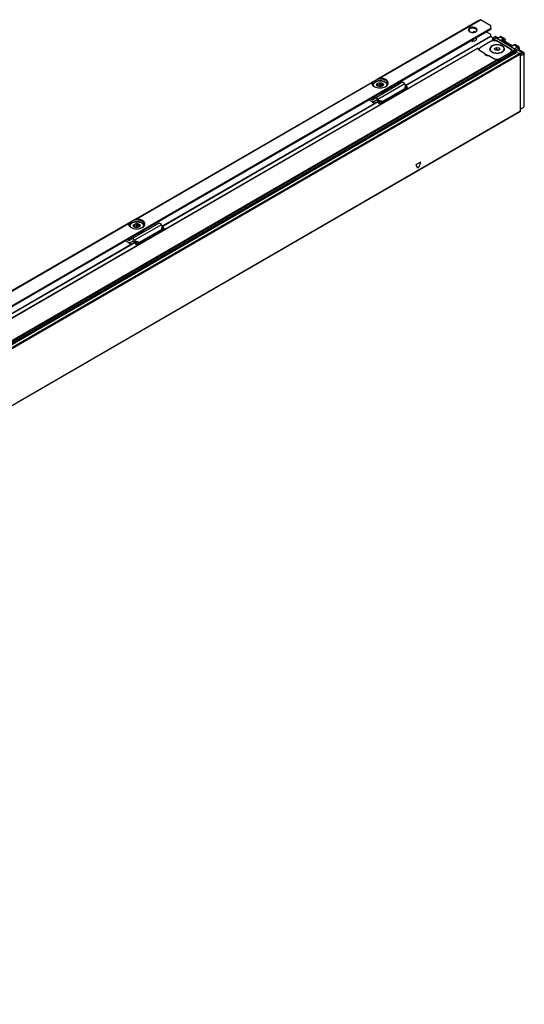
# Model space of a CAD drawing. Header units: millimetres. Extents: x -746 to 1206, y -530 to 959.
# Tile 30 of 46: x 929 to 1141, y -509 to -95. Entities that reach past the tile are written whole.
import ezdxf

# ---------------------------------------------------------------- set-up
doc = ezdxf.new("R2010")
doc.units = ezdxf.units.MM

# ---------------------------------------------------------------- blocks, each defined once
blk = doc.blocks.new('REGLA_SV2-820-T__27', base_point=(475.76, -510.07))
at = {"color": 7, "linetype": 'Continuous'}
for p, q in [((1091.56, -122.07), (1127.19, -101.45)), ((1127.34, -101.49), (1128.56, -102.71)), ((1127.84, -103.19), (1127.84, -103.5)), ((1127.95, -103.06), (1129.31, -102.27)), ((1129.8, -102.51), (1129.41, -102.28)), ((1129.63, -101.68), (1130.45, -102.16)), ((1129.8, -103.32), (1135.81, -106.8)), ((1133.15, -102.5), (1131.75, -101.69)), ((1132.18, -103.22), (1132.12, -103.19)), ((1136.3, -105.6), (1132.18, -103.22)), ((1133.42, -103.94), (1133.42, -103.03)), ((1122.05, -106.47), (486.74, -474.18)), ((1122.01, -106.68), (1122.02, -106.56)), ((1122.08, -106.52), (1122.08, -107)), ((1122.43, -107.14), (1122.25, -107.24)), ((1122.43, -107.39), (1122.43, -107.01)), ((1124.66, -108.7), (1122.59, -107.5)), ((1127.26, -103.73), (1123.02, -106.19)), ((1126.98, -107.03), (1126.98, -106.86)), ((1128.87, -106.69), (1129.68, -106.22)), ((1129.16, -107.34), (1128.87, -106.69)), ((1130.28, -107.51), (1129.16, -107.34)), ((1129.68, -107.28), (1129.49, -107.39)), ((1129.68, -106.22), (1129.68, -107.28)), ((1129.68, -106.22), (1130.8, -106.39)), ((1130.47, -107.4), (1129.68, -107.28)), ((1135.39, -106.8), (1130.09, -103.73)), ((1131.1, -107.04), (1130.28, -107.51)), ((1130.8, -106.39), (1130.8, -107.21)), ((1130.8, -106.39), (1131.1, -107.04)), ((1132.98, -107.03), (1132.98, -106.86)), ((1135.98, -108.44), (1135.98, -107.62)), ((1137.12, -105.16), (1136.2, -105.65)), ((1136.4, -107.62), (1136.39, -107.74)), ((1137.13, -105.15), (1137.33, -105.08)), ((1137.62, -107.03), (1137.23, -106.8)), ((1139.11, -105.94), (1137.71, -105.13)), ((1137.76, -107.27), (1137.76, -108.1)), ((1137.76, -108.13), (1138.98, -107.42)), ((1141.23, -108.4), (1139.32, -107.29)), ((1124.68, -108.79), (1126.38, -109.77)), ((1128.6, -110.98), (1126.53, -109.78)), ((1130.57, -112.25), (1136.32, -108.92)), ((1130.57, -111.43), (1130.57, -112.25)), ((1131.15, -110.9), (1135.39, -108.44)), ((1135.39, -109.26), (1131.15, -111.71)), ((1136.32, -108.1), (1136.32, -108.92)), ((1137.95, -108.36), (1139.69, -108.64)), ((1139.88, -133.05), (1139.88, -108.9)), ((989.03, -181.41), (1079.72, -128.92)), ((1139.84, -133.14), (490.01, -509.25)), ((847.61, -263.26), (977.19, -188.26))]:
    blk.add_line(p, q, dxfattribs=at)
at = {"color": 3, "linetype": 'Continuous'}
for p, q in [((1091.62, -122.17), (1127.34, -101.49)), ((1128.19, -102.99), (1129.41, -102.28)), ((1130.16, -102.31), (1129.13, -101.72)), ((1137.23, -106.8), (1129.8, -102.51)), ((1129.8, -103.6), (1129.8, -103.32)), ((1131.26, -101.72), (1132.67, -102.54)), ((1131.56, -103.19), (1132.67, -102.54)), ((1136.06, -105.79), (1131.56, -103.19)), ((1132.12, -103.19), (1132.81, -102.79)), ((1133.36, -103.9), (1133.36, -103.11)), ((1122.02, -106.56), (486.98, -474.1)), ((1122.43, -107.08), (1122.22, -107.2)), ((1135.81, -107.17), (1135.81, -106.8)), ((1137.21, -105.17), (1136.06, -105.79)), ((1136.32, -108.1), (1137.76, -107.27)), ((1136.39, -107.74), (1137.62, -107.03)), ((1137.21, -105.17), (1138.63, -105.99)), ((1138.63, -105.99), (1138.98, -106.61)), ((1138.98, -107.42), (1140.75, -108.44)), ((1137.76, -108.1), (487.93, -484.21)), ((488.12, -484.47), (1137.95, -108.36)), ((489.86, -484.75), (1139.69, -108.64)), ((490.05, -485.01), (1139.88, -108.9)), ((1130.57, -111.43), (495.12, -479.22)), ((1130.22, -111.31), (495.19, -478.85)), ((1131.15, -111.71), (1131.15, -110.9)), ((1135.39, -109.26), (1135.39, -108.44)), ((1140.75, -108.44), (1141.1, -109.06)), ((989.09, -181.51), (1079.8, -129.01)), ((1139.88, -133.05), (490.05, -509.15)), ((1096.59, -156.9), (1095.84, -155.83)), ((1095.99, -155.43), (1097.5, -154.56)), ((1097.65, -154.78), (1096.9, -156.72)), ((847.67, -263.36), (977.27, -188.35))]:
    blk.add_line(p, q, dxfattribs=at)
at = {"color": 7, "linetype": 'Continuous'}
for centre, radius, start, end in [((1128.22, -103.53), 0.541, 93.0856, 119.78), ((1137.45, -105.6), 0.535, 61.1481, 103.334), ((1137.48, -107.27), 0.283, 0.0306, 59.9695), ((1140.72, -130.81), 0.721, 302.1502, 359.9256)]:
    blk.add_arc(centre, radius, start, end, dxfattribs=at)
at = {"color": 3, "linetype": 'Continuous'}
blk.add_arc((1132.54, -102.78), 0.276, 359.1864, 60.8137, dxfattribs=at)
at = {"color": 7, "linetype": 'Continuous'}
for points, knots in [([(1127.19, -101.45), (1127.22, -101.44), (1127.27, -101.43), (1127.32, -101.47), (1127.34, -101.49)], [0, 0, 0, 0, 0.0695574, 0.1640678, 0.1640678, 0.1640678, 0.1640678]), ([(1127.95, -103.06), (1127.93, -103.07), (1127.91, -103.09), (1127.87, -103.12), (1127.85, -103.15), (1127.84, -103.18), (1127.84, -103.19)], [0, 0, 0, 0, 0.0493668, 0.0934154, 0.1325639, 0.1784301, 0.1784301, 0.1784301, 0.1784301]), ([(1129.13, -101.72), (1129.01, -101.78), (1128.77, -101.92), (1128.48, -102.07), (1128.26, -102.19), (1128.16, -102.24), (1128.12, -102.27)], [0, 0, 0, 0, 0.4158, 0.831604, 0.99358, 1.155556, 1.155556, 1.155556, 1.155556]), ([(1128.19, -102.99), (1128.48, -102.99), (1129.05, -102.99), (1129.56, -103.22), (1129.8, -103.32)], [0, 0, 0, 0, 0.875241, 1.666828, 1.666828, 1.666828, 1.666828]), ([(1129.63, -101.68), (1129.58, -101.66), (1129.49, -101.62), (1129.35, -101.64), (1129.23, -101.67), (1129.17, -101.7), (1129.13, -101.72)], [0, 0, 0, 0, 0.1484705, 0.312642, 0.4122035, 0.5188611, 0.5188611, 0.5188611, 0.5188611]), ([(1129.31, -102.27), (1129.33, -102.27), (1129.36, -102.26), (1129.4, -102.27), (1129.41, -102.28)], [0, 0, 0, 0, 0.0468022, 0.1042475, 0.1042475, 0.1042475, 0.1042475]), ([(1129.8, -102.51), (1129.92, -102.44), (1130.16, -102.31), (1130.53, -102.12), (1130.89, -101.92), (1131.13, -101.79), (1131.26, -101.72)], [0, 0, 0, 0, 0.408675, 0.817349, 1.233153, 1.648953, 1.648953, 1.648953, 1.648953]), ([(1131.75, -101.69), (1131.71, -101.67), (1131.61, -101.63), (1131.47, -101.64), (1131.35, -101.68), (1131.29, -101.71), (1131.26, -101.72)], [0, 0, 0, 0, 0.1484705, 0.312642, 0.4122035, 0.5188611, 0.5188611, 0.5188611, 0.5188611]), ([(1132.12, -103.19), (1132.1, -103.19), (1132.06, -103.18), (1131.98, -103.16), (1131.88, -103.16), (1131.78, -103.16), (1131.68, -103.16), (1131.6, -103.18), (1131.56, -103.19)], [0, 0, 0, 0, 0.0419182, 0.1275053, 0.2532958, 0.3275457, 0.4319471, 0.561, 0.561, 0.561, 0.561]), ([(1133.15, -102.5), (1133.19, -102.52), (1133.26, -102.57), (1133.32, -102.66), (1133.37, -102.74), (1133.4, -102.83), (1133.41, -102.93), (1133.41, -102.99), (1133.42, -103.01)], [0, 0, 0, 0, 0.1396054, 0.2468126, 0.3063617, 0.4319103, 0.5343947, 0.5992442, 0.5992442, 0.5992442, 0.5992442]), ([(1133.42, -103.01), (1133.42, -103.01), (1133.42, -103.01), (1133.42, -103.02), (1133.42, -103.03), (1133.42, -103.03), (1133.42, -103.03)], [0, 0, 0, 0, 0.00156689, 0.01253514, 0.01899915, 0.02546316, 0.02546316, 0.02546316, 0.02546316]), ([(1122.59, -107.5), (1122.42, -107.39), (1122.12, -107.19), (1122.04, -106.84), (1122.01, -106.68)], [0, 0, 0, 0, 0.573572, 1.041979, 1.041979, 1.041979, 1.041979]), ([(1122.02, -106.56), (1122.02, -106.55), (1122.02, -106.53), (1122.03, -106.51), (1122.04, -106.48), (1122.05, -106.48), (1122.05, -106.47)], [0, 0, 0, 0, 0.0290335, 0.0618154, 0.0905972, 0.1006462, 0.1006462, 0.1006462, 0.1006462]), ([(1122.05, -106.47), (1122.06, -106.47), (1122.06, -106.47), (1122.08, -106.47), (1122.08, -106.5), (1122.08, -106.52), (1122.08, -106.52)], [0, 0, 0, 0, 0.00678221, 0.01356443, 0.04625814, 0.07032487, 0.07032487, 0.07032487, 0.07032487]), ([(1123.02, -106.19), (1122.85, -106.3), (1122.54, -106.5), (1122.47, -106.85), (1122.43, -107.01)], [0, 0, 0, 0, 0.573572, 1.041979, 1.041979, 1.041979, 1.041979]), ([(1122.43, -107.01), (1122.44, -107.1), (1122.46, -107.29), (1122.58, -107.45), (1122.65, -107.53)], [0, 0, 0, 0, 0.2757596, 0.5755628, 0.5755628, 0.5755628, 0.5755628]), ([(1133.08, -106.86), (1132.97, -106.54), (1132.73, -105.78), (1131.44, -105.21), (1129.98, -104.99), (1128.52, -105.21), (1127.24, -105.78), (1126.99, -106.54), (1126.88, -106.86)], [0, 0, 0, 0, 0.988581, 2.299572, 3.868095, 5.436619, 6.74761, 7.736191, 7.736191, 7.736191, 7.736191]), ([(1127.13, -106.32), (1127.07, -106.42), (1126.94, -106.61), (1126.9, -106.84), (1126.88, -106.95)], [0, 0, 0, 0, 0.3496244, 0.6799095, 0.6799095, 0.6799095, 0.6799095]), ([(1126.88, -106.86), (1126.94, -107.11), (1127.06, -107.65), (1127.53, -107.96), (1127.79, -108.13)], [0, 0, 0, 0, 0.72603, 1.615067, 1.615067, 1.615067, 1.615067]), ([(1132.1, -105.64), (1131.59, -105.44), (1130.54, -105.03), (1128.93, -105.17), (1127.43, -105.67), (1127.12, -106.51), (1126.98, -106.86)], [0, 0, 0, 0, 1.607876, 3.343987, 4.834442, 5.923568, 5.923568, 5.923568, 5.923568]), ([(1126.98, -106.86), (1127.08, -107.18), (1127.32, -107.91), (1128.56, -108.46), (1129.98, -108.68), (1131.4, -108.46), (1132.64, -107.91), (1132.88, -107.18), (1132.98, -106.86)], [0, 0, 0, 0, 0.956691, 2.225392, 3.743318, 5.261244, 6.529945, 7.486636, 7.486636, 7.486636, 7.486636]), ([(1127.12, -107.55), (1127.08, -107.47), (1127, -107.3), (1126.99, -107.12), (1126.98, -107.03)], [0, 0, 0, 0, 0.2768325, 0.544419, 0.544419, 0.544419, 0.544419]), ([(1127.79, -108.13), (1128.31, -108.34), (1129.4, -108.76), (1131.07, -108.61), (1132.61, -108.09), (1132.94, -107.23), (1133.08, -106.86)], [0, 0, 0, 0, 1.661471, 3.455453, 4.99559, 6.12102, 6.12102, 6.12102, 6.12102]), ([(1132.98, -106.86), (1132.93, -106.63), (1132.81, -106.1), (1132.35, -105.8), (1132.1, -105.64)], [0, 0, 0, 0, 0.70261, 1.562968, 1.562968, 1.562968, 1.562968]), ([(1133.08, -106.95), (1133.06, -106.84), (1133.02, -106.61), (1132.89, -106.42), (1132.83, -106.32)], [0, 0, 0, 0, 0.3305744, 0.6805326, 0.6805326, 0.6805326, 0.6805326]), ([(1132.98, -107.03), (1132.97, -107.12), (1132.96, -107.31), (1132.87, -107.48), (1132.83, -107.57)], [0, 0, 0, 0, 0.2798675, 0.5704392, 0.5704392, 0.5704392, 0.5704392]), ([(1135.98, -107.62), (1135.94, -107.46), (1135.86, -107.11), (1135.56, -106.91), (1135.39, -106.8)], [0, 0, 0, 0, 0.468406, 1.041979, 1.041979, 1.041979, 1.041979]), ([(1135.39, -108.44), (1135.56, -108.33), (1135.86, -108.13), (1135.94, -107.78), (1135.98, -107.62)], [0, 0, 0, 0, 0.573572, 1.041979, 1.041979, 1.041979, 1.041979]), ([(1135.81, -106.8), (1135.98, -106.91), (1136.29, -107.11), (1136.36, -107.46), (1136.4, -107.62)], [0, 0, 0, 0, 0.573572, 1.041979, 1.041979, 1.041979, 1.041979]), ([(1136.06, -105.79), (1136.07, -105.78), (1136.09, -105.75), (1136.13, -105.71), (1136.16, -105.68), (1136.19, -105.66), (1136.2, -105.65)], [0, 0, 0, 0, 0.0554568, 0.1072276, 0.1550481, 0.1981063, 0.1981063, 0.1981063, 0.1981063]), ([(1136.32, -108.1), (1136.32, -108.07), (1136.33, -108), (1136.35, -107.91), (1136.37, -107.82), (1136.38, -107.77), (1136.39, -107.74)], [0, 0, 0, 0, 0.0923988, 0.209338, 0.2900054, 0.3724617, 0.3724617, 0.3724617, 0.3724617]), ([(1137.21, -105.17), (1137.21, -105.17), (1137.2, -105.17), (1137.19, -105.16), (1137.18, -105.16), (1137.17, -105.15), (1137.15, -105.15), (1137.14, -105.15), (1137.13, -105.15), (1137.12, -105.16), (1137.12, -105.16)], [0, 0, 0, 0, 0.0093317, 0.0186634, 0.0366728, 0.0541321, 0.0625457, 0.0709593, 0.0869141, 0.1025702, 0.1025702, 0.1025702, 0.1025702]), ([(1137.23, -106.8), (1137.34, -106.74), (1137.58, -106.6), (1137.93, -106.4), (1138.28, -106.2), (1138.51, -106.06), (1138.63, -105.99)], [0, 0, 0, 0, 0.401384, 0.802768, 1.211156, 1.619548, 1.619548, 1.619548, 1.619548]), ([(1137.76, -107.31), (1137.85, -107.26), (1138.02, -107.16), (1138.31, -107), (1138.63, -106.81), (1138.86, -106.67), (1138.98, -106.61)], [0, 0, 0, 0, 0.299256, 0.598512, 1.006576, 1.412705, 1.412705, 1.412705, 1.412705]), ([(1139.11, -105.94), (1139.07, -105.93), (1138.97, -105.89), (1138.83, -105.91), (1138.72, -105.94), (1138.66, -105.98), (1138.63, -105.99)], [0, 0, 0, 0, 0.1430297, 0.301851, 0.3988723, 0.5033664, 0.5033664, 0.5033664, 0.5033664]), ([(1139.32, -106.81), (1139.32, -106.76), (1139.31, -106.68), (1139.23, -106.57), (1139.1, -106.55), (1139.02, -106.59), (1138.98, -106.61)], [0, 0, 0, 0, 0.14002, 0.2540646, 0.3696967, 0.50278, 0.50278, 0.50278, 0.50278]), ([(1139.32, -107.33), (1139.26, -107.33), (1139.15, -107.33), (1139.04, -107.39), (1138.98, -107.42)], [0, 0, 0, 0, 0.162662, 0.3515403, 0.3515403, 0.3515403, 0.3515403]), ([(1139.31, -106.38), (1139.31, -106.34), (1139.3, -106.24), (1139.26, -106.12), (1139.2, -106.01), (1139.14, -105.97), (1139.11, -105.94)], [0, 0, 0, 0, 0.1461363, 0.2781077, 0.3955591, 0.5051891, 0.5051891, 0.5051891, 0.5051891]), ([(1139.31, -106.38), (1139.31, -106.42), (1139.31, -106.49), (1139.32, -106.59), (1139.32, -106.7), (1139.32, -106.77), (1139.32, -106.81)], [0, 0, 0, 0, 0.1049516, 0.2099032, 0.3157395, 0.4268849, 0.4268849, 0.4268849, 0.4268849]), ([(1139.32, -107.29), (1139.32, -107.21), (1139.32, -107.05), (1139.32, -106.89), (1139.32, -106.81)], [0, 0, 0, 0, 0.2372655, 0.4756473, 0.4756473, 0.4756473, 0.4756473]), ([(1139.32, -107.33), (1139.32, -107.32), (1139.32, -107.31), (1139.32, -107.29), (1139.32, -107.29)], [0, 0, 0, 0, 0.02013951, 0.04152316, 0.04152316, 0.04152316, 0.04152316]), ([(1126.53, -109.78), (1126.06, -109.74), (1125.24, -109.66), (1124.83, -108.98), (1124.66, -108.7)], [0, 0, 0, 0, 1.332097, 2.278226, 2.278226, 2.278226, 2.278226]), ([(1130.22, -111.31), (1129.92, -111.31), (1129.36, -111.31), (1128.85, -111.09), (1128.6, -110.98)], [0, 0, 0, 0, 0.875241, 1.666828, 1.666828, 1.666828, 1.666828]), ([(1128.98, -111.15), (1129.36, -111.2), (1130.11, -111.31), (1130.81, -111.03), (1131.15, -110.9)], [0, 0, 0, 0, 1.137157, 2.217641, 2.217641, 2.217641, 2.217641]), ([(1130.57, -111.43), (1130.56, -111.41), (1130.53, -111.35), (1130.43, -111.33), (1130.33, -111.31), (1130.26, -111.31), (1130.22, -111.31)], [0, 0, 0, 0, 0.076293, 0.183125, 0.285862, 0.3966881, 0.3966881, 0.3966881, 0.3966881]), ([(1130.57, -111.94), (1130.67, -111.91), (1130.87, -111.86), (1131.06, -111.76), (1131.15, -111.71)], [0, 0, 0, 0, 0.3193034, 0.6252407, 0.6252407, 0.6252407, 0.6252407]), ([(1135.39, -109.26), (1135.56, -109.15), (1135.86, -108.95), (1135.94, -108.59), (1135.98, -108.44)], [0, 0, 0, 0, 0.573572, 1.041979, 1.041979, 1.041979, 1.041979]), ([(1135.98, -107.89), (1136.05, -107.95), (1136.19, -108.06), (1136.28, -108.21), (1136.32, -108.28)], [0, 0, 0, 0, 0.2784394, 0.5274307, 0.5274307, 0.5274307, 0.5274307]), ([(1137.95, -108.36), (1137.9, -108.34), (1137.8, -108.28), (1137.77, -108.16), (1137.76, -108.1)], [0, 0, 0, 0, 0.1603525, 0.3392879, 0.3392879, 0.3392879, 0.3392879]), ([(1139.69, -108.64), (1139.74, -108.67), (1139.84, -108.73), (1139.87, -108.84), (1139.88, -108.9)], [0, 0, 0, 0, 0.1603525, 0.3392879, 0.3392879, 0.3392879, 0.3392879]), ([(1139.88, -108.95), (1139.91, -108.93), (1139.96, -108.9), (1140.13, -108.8), (1140.4, -108.65), (1140.63, -108.51), (1140.75, -108.44)], [0, 0, 0, 0, 0.094968, 0.189936, 0.598323, 1.006716, 1.006716, 1.006716, 1.006716]), ([(1139.88, -109.76), (1139.97, -109.71), (1140.14, -109.61), (1140.43, -109.45), (1140.75, -109.26), (1140.99, -109.12), (1141.1, -109.06)], [0, 0, 0, 0, 0.299256, 0.598512, 1.006576, 1.412705, 1.412705, 1.412705, 1.412705]), ([(1141.23, -108.4), (1141.19, -108.38), (1141.09, -108.34), (1140.96, -108.36), (1140.84, -108.39), (1140.78, -108.43), (1140.75, -108.44)], [0, 0, 0, 0, 0.1430297, 0.301851, 0.3988723, 0.5033664, 0.5033664, 0.5033664, 0.5033664]), ([(1141.44, -109.26), (1141.44, -109.21), (1141.43, -109.13), (1141.35, -109.02), (1141.22, -109), (1141.14, -109.04), (1141.1, -109.06)], [0, 0, 0, 0, 0.1400351, 0.2540631, 0.3696952, 0.5027786, 0.5027786, 0.5027786, 0.5027786]), ([(1141.43, -108.84), (1141.43, -108.79), (1141.43, -108.7), (1141.39, -108.58), (1141.33, -108.47), (1141.27, -108.42), (1141.23, -108.4)], [0, 0, 0, 0, 0.1237181, 0.2780394, 0.376242, 0.505006, 0.505006, 0.505006, 0.505006]), ([(1141.43, -108.84), (1141.43, -108.87), (1141.44, -108.94), (1141.44, -109.05), (1141.44, -109.15), (1141.44, -109.23), (1141.44, -109.26)], [0, 0, 0, 0, 0.1049556, 0.2099112, 0.3157496, 0.4268856, 0.4268856, 0.4268856, 0.4268856]), ([(1141.44, -130.82), (1141.44, -129.02), (1141.44, -125.43), (1141.44, -120.04), (1141.44, -114.65), (1141.44, -111.06), (1141.44, -109.26)], [0, 0, 0, 0, 5.388309, 10.776618, 16.164927, 21.553239, 21.553239, 21.553239, 21.553239]), ([(1139.88, -132.18), (1139.97, -132.13), (1140.14, -132.02), (1140.43, -131.84), (1140.75, -131.64), (1140.99, -131.5), (1141.1, -131.43)], [0, 0, 0, 0, 0.304711, 0.609422, 1.024926, 1.43847, 1.43847, 1.43847, 1.43847]), ([(1139.84, -133.14), (1139.85, -133.13), (1139.88, -133.1), (1139.88, -133.07), (1139.88, -133.05)], [0, 0, 0, 0, 0.0465697, 0.1036576, 0.1036576, 0.1036576, 0.1036576])]:
    blk.add_open_spline(points, degree=3, knots=knots, dxfattribs=at)
blk.add_open_spline([(1130.09, -103.73), (1129.62, -103.56), (1128.67, -103.23), (1127.73, -103.56), (1127.26, -103.73)], degree=3, dxfattribs=at)
at = {"color": 3, "linetype": 'Continuous'}
for points, knots in [([(1133.15, -102.5), (1133.11, -102.48), (1133.04, -102.45), (1132.91, -102.45), (1132.79, -102.48), (1132.71, -102.52), (1132.67, -102.54)], [0, 0, 0, 0, 0.1293723, 0.2276871, 0.3826106, 0.5053163, 0.5053163, 0.5053163, 0.5053163]), ([(1133.36, -103.11), (1133.35, -103.04), (1133.34, -102.9), (1133.21, -102.73), (1133, -102.7), (1132.88, -102.76), (1132.81, -102.79)], [0, 0, 0, 0, 0.226035, 0.4089413, 0.5896318, 0.811409, 0.811409, 0.811409, 0.811409]), ([(1133.42, -103.03), (1133.42, -103.04), (1133.42, -103.04), (1133.41, -103.05), (1133.41, -103.06), (1133.4, -103.08), (1133.39, -103.08), (1133.39, -103.1), (1133.37, -103.1), (1133.36, -103.11), (1133.36, -103.11)], [0, 0, 0, 0, 0.0078326, 0.0156652, 0.0317757, 0.0484591, 0.0571521, 0.0658451, 0.0909714, 0.1025475, 0.1025475, 0.1025475, 0.1025475]), ([(1137.21, -105.17), (1137.26, -105.15), (1137.34, -105.11), (1137.47, -105.08), (1137.59, -105.08), (1137.67, -105.11), (1137.71, -105.13)], [0, 0, 0, 0, 0.1493104, 0.283336, 0.3844668, 0.5177634, 0.5177634, 0.5177634, 0.5177634]), ([(1095.99, -155.43), (1095.93, -155.49), (1095.81, -155.6), (1095.83, -155.76), (1095.84, -155.83)], [0, 0, 0, 0, 0.2443305, 0.4481876, 0.4481876, 0.4481876, 0.4481876]), ([(1096.59, -156.9), (1096.65, -156.91), (1096.79, -156.94), (1096.86, -156.81), (1096.9, -156.72)], [0, 0, 0, 0, 0.1536528, 0.3979015, 0.3979015, 0.3979015, 0.3979015]), ([(1097.65, -154.78), (1097.67, -154.69), (1097.71, -154.54), (1097.56, -154.55), (1097.5, -154.56)], [0, 0, 0, 0, 0.2036598, 0.3571808, 0.3571808, 0.3571808, 0.3571808])]:
    blk.add_open_spline(points, degree=3, knots=knots, dxfattribs=at)
blk = doc.blocks.new('SOPORTE_SV2-T__28', base_point=(468.13, -504.91))
at = {"color": 3, "linetype": 'Continuous'}
for p, q in [((1122.24, -94.9), (1080.08, -119.3)), ((1080.38, -119.2), (1122.97, -94.55)), ((981.13, -182.76), (1127.33, -98.14)), ((1120.18, -99.61), (1119.95, -99.74)), ((1120.12, -99.89), (1120.48, -99.68)), ((1077.27, -120.93), (977.55, -178.65)), ((977.85, -178.54), (1077.17, -121.05)), ((1091.08, -121.55), (1079.77, -128.1)), ((1091.29, -121.81), (1091.14, -123.48)), ((1091.55, -122.04), (1091.43, -123.45)), ((1077.29, -128.22), (1078.42, -127.56)), ((1079.97, -128.36), (1081.83, -128.88)), ((1080.08, -128.68), (1081.65, -129.11)), ((974.74, -180.27), (836.13, -260.5)), ((836.42, -260.39), (974.64, -180.4)), ((988.55, -180.9), (977.24, -187.44)), ((988.76, -181.16), (988.61, -182.83)), ((989.02, -181.39), (988.9, -182.8)), ((839.71, -264.61), (981.13, -182.76)), ((974.76, -187.56), (975.89, -186.9)), ((977.44, -187.7), (979.3, -188.22)), ((977.55, -188.02), (979.11, -188.46))]:
    blk.add_line(p, q, dxfattribs=at)
at = {"color": 7, "linetype": 'Continuous'}
for p, q in [((1122.24, -94.9), (1122.87, -94.54)), ((1127.33, -97.07), (1122.97, -94.55)), ((1081.54, -125.03), (1127.33, -98.53)), ((1127.33, -98.14), (1127.33, -97.07)), ((1119.95, -99.9), (1119.95, -99.74)), ((1120.56, -99.8), (1120.67, -99.74)), ((1127.33, -100.82), (1125.35, -99.68)), ((1127.33, -101.48), (1127.33, -100.82)), ((1079.42, -119.68), (1077.65, -120.71)), ((1080.08, -119.3), (1079.42, -119.68)), ((1077.65, -120.71), (1077.27, -120.93)), ((1077.66, -122.08), (1077.66, -122.15)), ((1078.47, -127.53), (1088.6, -121.67)), ((1079.32, -122.23), (1079.37, -122.14)), ((1079.61, -122.48), (1079.32, -122.23)), ((1079.37, -122.14), (1079.36, -122.03)), ((1079.37, -122.28), (1079.37, -122.14)), ((1079.47, -121.73), (1079.52, -121.41)), ((1079.47, -122.36), (1079.47, -121.73)), ((1079.52, -122.4), (1079.52, -121.41)), ((1079.52, -121.41), (1079.86, -121.44)), ((1079.64, -122.51), (1079.61, -122.48)), ((1079.86, -122.61), (1079.86, -121.44)), ((1080.52, -121.29), (1080.86, -121.09)), ((1080.52, -122.75), (1080.52, -121.29)), ((1080.86, -122.74), (1080.86, -121.09)), ((1080.86, -121.09), (1081.14, -121.34)), ((1081.14, -122.7), (1081.14, -121.34)), ((1081.46, -129.36), (1090.78, -123.97)), ((1081.71, -122.49), (1081.71, -121.59)), ((1081.71, -121.59), (1082, -121.6)), ((1081.85, -122.34), (1081.8, -122.43)), ((1081.83, -128.88), (1091.14, -123.48)), ((1082, -121.6), (1081.95, -121.93)), ((1081.95, -121.93), (1081.96, -122.03)), ((1081.95, -122.14), (1081.95, -121.93)), ((1083.66, -122.08), (1083.66, -122.15)), ((1088.6, -121.67), (1087.93, -121.33)), ((1089.78, -120.98), (1088.6, -121.67)), ((1090.81, -123.92), (1090.78, -123.97)), ((1090.92, -123.78), (1090.81, -123.92)), ((1091.14, -123.48), (1090.92, -123.78)), ((1091.07, -123.69), (1091.02, -123.73)), ((1091.43, -123.45), (1091.07, -123.69)), ((1091.29, -121.81), (1091.08, -121.55)), ((1091.14, -123.48), (1091.43, -123.45)), ((1091.55, -122.04), (1091.29, -121.81)), ((1091.43, -123.45), (1092.16, -123.06)), ((1092.16, -123.06), (1091.55, -122.04)), ((1092.16, -123.06), (1091.57, -123.47)), ((979.01, -184.37), (1079.32, -126.31)), ((1076.91, -128.85), (1075.86, -128.32)), ((1077.29, -128.22), (1076.61, -127.88)), ((1078.42, -127.56), (1077.53, -128.22)), ((1079.2, -128.41), (1078.06, -129.07)), ((1078.95, -128.41), (1078.06, -129.07)), ((1078.47, -127.53), (1078.42, -127.56)), ((1078.97, -128.4), (1078.95, -128.41)), ((1079.32, -126.31), (1081.54, -125.03)), ((1079.97, -128.36), (1079.75, -128.65)), ((1079.97, -128.36), (1079.77, -128.1)), ((1080.08, -128.68), (1079.97, -128.36)), ((1081.54, -125.03), (1081.56, -125.08)), ((1081.56, -125.08), (1081.56, -125.24)), ((1082.02, -124.97), (1082.02, -125.13)), ((1078.06, -129.07), (1078.01, -129.1)), ((1078.06, -129.69), (1078.01, -129.81)), ((1079.61, -128.85), (1079.4, -128.59)), ((1079.75, -128.65), (1079.61, -128.85)), ((1079.88, -128.83), (1079.75, -128.93)), ((1080.39, -129.94), (1079.75, -128.93)), ((1080.08, -128.68), (1079.88, -128.83)), ((1080.72, -129.68), (1080.08, -128.68)), ((1080.39, -129.94), (1081.31, -129.37)), ((1080.72, -129.68), (1080.39, -129.94)), ((1080.72, -129.68), (1081.65, -129.11)), ((1081.65, -129.11), (1081.31, -129.37)), ((1081.61, -129.17), (1081.46, -129.36)), ((1081.65, -129.11), (1081.61, -129.17)), ((1081.65, -129.11), (1081.83, -128.88)), ((975.12, -180.05), (974.74, -180.27)), ((976.89, -179.03), (975.12, -180.05)), ((975.13, -181.42), (975.13, -181.49)), ((975.94, -186.87), (986.07, -181.01)), ((976.79, -181.58), (976.84, -181.48)), ((977.08, -181.82), (976.79, -181.58)), ((976.84, -181.48), (976.83, -181.38)), ((977.55, -178.65), (976.89, -179.03)), ((976.94, -181.07), (976.99, -180.75)), ((976.94, -181.7), (976.94, -181.07)), ((976.99, -181.74), (976.99, -180.75)), ((976.99, -180.75), (977.33, -180.78)), ((977.11, -181.85), (977.08, -181.82)), ((977.33, -181.95), (977.33, -180.78)), ((977.99, -180.63), (978.32, -180.43)), ((977.99, -182.09), (977.99, -180.63)), ((978.32, -182.09), (978.32, -180.43)), ((978.32, -180.43), (978.61, -180.68)), ((978.61, -182.05), (978.61, -180.68)), ((979.18, -180.93), (979.47, -180.94)), ((979.18, -181.83), (979.18, -180.93)), ((979.32, -181.68), (979.27, -181.77)), ((979.47, -180.94), (979.42, -181.27)), ((979.42, -181.48), (979.42, -181.27)), ((979.42, -181.27), (979.43, -181.38)), ((981.13, -181.42), (981.13, -181.49)), ((986.07, -181.01), (985.4, -180.68)), ((987.25, -180.33), (986.07, -181.01)), ((988.76, -181.16), (988.55, -180.9)), ((989.02, -181.39), (988.76, -181.16)), ((988.9, -182.8), (989.63, -182.41)), ((989.63, -182.41), (989.02, -181.39)), ((989.63, -182.41), (989.04, -182.81)), ((837.59, -266.22), (979.01, -184.37)), ((978.93, -188.7), (988.25, -183.31)), ((979.01, -184.37), (979.03, -184.42)), ((979.03, -184.42), (979.03, -184.58)), ((979.3, -188.22), (988.61, -182.83)), ((979.49, -184.31), (979.49, -184.47)), ((988.28, -183.26), (988.25, -183.31)), ((988.39, -183.12), (988.28, -183.26)), ((988.38, -183.16), (989.04, -182.81)), ((988.61, -182.83), (988.39, -183.12)), ((988.54, -183.04), (988.49, -183.07)), ((988.9, -182.8), (988.54, -183.04)), ((988.61, -182.83), (988.9, -182.8)), ((974.38, -188.19), (973.33, -187.66)), ((974.76, -187.56), (974.08, -187.22)), ((975.89, -186.9), (975, -187.56)), ((975.53, -188.41), (975.48, -188.44)), ((975.52, -189.03), (975.48, -189.16)), ((976.67, -187.75), (975.53, -188.41)), ((976.42, -187.75), (975.53, -188.41)), ((975.94, -186.87), (975.89, -186.9)), ((976.44, -187.74), (976.42, -187.75)), ((977.08, -188.19), (976.87, -187.93)), ((977.22, -187.99), (977.08, -188.19)), ((977.44, -187.7), (977.22, -187.99)), ((977.35, -188.18), (977.22, -188.28)), ((977.86, -189.28), (977.22, -188.28)), ((977.44, -187.7), (977.24, -187.44)), ((977.55, -188.02), (977.35, -188.18)), ((977.55, -188.02), (977.44, -187.7)), ((978.19, -189.03), (977.55, -188.02)), ((977.86, -189.28), (978.78, -188.71)), ((978.19, -189.03), (977.86, -189.28)), ((978.19, -189.03), (979.11, -188.46)), ((979.11, -188.46), (978.78, -188.71)), ((979.08, -188.51), (978.93, -188.7)), ((979.11, -188.46), (979.08, -188.51)), ((979.11, -188.46), (979.3, -188.22))]:
    blk.add_line(p, q, dxfattribs=at)
for centre, radius, start, end in [((1120.08, -99.75), 0.13, 116.6564, 176.8143), ((1120.14, -99.85), 0.244, 79.3694, 118.8701), ((1079.86, -122.05), 0.504, 141.4388, 178.6694), ((1080.61, -123.16), 1.88, 92.8922, 113.7103), ((1081.46, -122.02), 0.504, 321.4388, 358.6694), ((1091.5, -124.45), 0.867, 123.5454, 142.3893), ((1070.54, -137.17), 10.48, 44.5866, 52.547), ((1070.05, -137.6), 11.26, 44.6858, 49.0416), ((977.33, -181.39), 0.504, 141.4388, 178.6694), ((978.08, -182.51), 1.88, 92.8922, 113.7103), ((978.93, -181.36), 0.504, 321.4388, 358.6694), ((988.97, -183.79), 0.867, 123.5454, 142.3893), ((968.01, -196.52), 10.48, 44.5866, 52.547), ((967.52, -196.95), 11.26, 44.6858, 49.0416)]:
    blk.add_arc(centre, radius, start, end, dxfattribs=at)
for points, knots in [([(1122.97, -94.55), (1122.95, -94.54), (1122.92, -94.52), (1122.88, -94.53), (1122.87, -94.54)], [0, 0, 0, 0, 0.0573272, 0.1040441, 0.1040441, 0.1040441, 0.1040441]), ([(1121.07, -98.03), (1120.63, -97.89), (1119.74, -97.61), (1118.48, -97.8), (1117.55, -98.84), (1118.11, -99.34), (1118.39, -99.59)], [0, 0, 0, 0, 1.383236, 2.765803, 3.721655, 4.680409, 4.680409, 4.680409, 4.680409]), ([(1120.89, -98.34), (1120.62, -98.23), (1120.03, -98.01), (1119.15, -98.09), (1118.33, -98.36), (1118.15, -98.82), (1118.08, -99.02)], [0, 0, 0, 0, 0.884332, 1.839193, 2.658943, 3.257962, 3.257962, 3.257962, 3.257962]), ([(1118.08, -99.02), (1118.1, -99.13), (1118.15, -99.4), (1118.37, -99.56), (1118.48, -99.64)], [0, 0, 0, 0, 0.3515742, 0.7707547, 0.7707547, 0.7707547, 0.7707547]), ([(1121.38, -99.02), (1121.35, -98.89), (1121.28, -98.6), (1121.03, -98.43), (1120.89, -98.34)], [0, 0, 0, 0, 0.3864353, 0.8596324, 0.8596324, 0.8596324, 0.8596324]), ([(1120.97, -99.64), (1121.09, -99.56), (1121.3, -99.4), (1121.35, -99.13), (1121.38, -99.02)], [0, 0, 0, 0, 0.4191805, 0.7707547, 0.7707547, 0.7707547, 0.7707547]), ([(1121.07, -99.59), (1121.35, -99.33), (1121.91, -98.82), (1121.35, -98.29), (1121.07, -98.03)], [0, 0, 0, 0, 0.959582, 1.917227, 1.917227, 1.917227, 1.917227]), ([(1127.33, -98.14), (1127.33, -98.18), (1127.33, -98.26), (1127.33, -98.37), (1127.33, -98.46), (1127.33, -98.51), (1127.33, -98.53)], [0, 0, 0, 0, 0.1257146, 0.2517265, 0.3229533, 0.3941802, 0.3941802, 0.3941802, 0.3941802]), ([(1118.92, -103.4), (1119.05, -103.43), (1119.31, -103.5), (1119.87, -103.54), (1120.51, -103.44), (1121.19, -103.14), (1121.32, -102.74), (1121.38, -102.56)], [0, 0, 0, 0, 0.393099, 0.817655, 1.66033, 2.344422, 2.876379, 2.876379, 2.876379, 2.876379]), ([(1120.71, -99.76), (1120.62, -99.72), (1120.45, -99.66), (1120.27, -99.62), (1120.18, -99.61)], [0, 0, 0, 0, 0.262115, 0.5445453, 0.5445453, 0.5445453, 0.5445453]), ([(1121.38, -102.56), (1121.37, -102.48), (1121.34, -102.3), (1121.23, -102.17), (1121.17, -102.1)], [0, 0, 0, 0, 0.2479843, 0.5215294, 0.5215294, 0.5215294, 0.5215294]), ([(1083.66, -122.08), (1083.65, -121.98), (1083.64, -121.79), (1083.51, -121.48), (1083.31, -121.19), (1083.02, -120.93), (1082.6, -120.66), (1082.04, -120.43), (1081.36, -120.29), (1080.71, -120.24), (1080.01, -120.28), (1079.4, -120.4), (1078.79, -120.63), (1078.34, -120.89), (1078, -121.21), (1077.79, -121.5), (1077.68, -121.8), (1077.67, -121.99), (1077.66, -122.08)], [0, 0, 0, 0, 0.282998, 0.579562, 0.993775, 1.32685, 1.753692, 2.456751, 3.137205, 3.842219, 4.392751, 5.227475, 5.7075, 6.35721, 6.747918, 7.104652, 7.439548, 7.684148, 7.684148, 7.684148, 7.684148]), ([(1083.91, -121.42), (1083.81, -121.1), (1083.59, -120.37), (1082.39, -119.77), (1080.97, -119.46), (1079.94, -119.61), (1079.42, -119.68)], [0, 0, 0, 0, 0.965075, 2.221676, 3.738236, 5.304896, 5.304896, 5.304896, 5.304896]), ([(1080.38, -119.2), (1080.35, -119.2), (1080.3, -119.21), (1080.23, -119.23), (1080.15, -119.26), (1080.11, -119.29), (1080.08, -119.3)], [0, 0, 0, 0, 0.0734003, 0.1587344, 0.2234412, 0.3163341, 0.3163341, 0.3163341, 0.3163341]), ([(1083.13, -122.66), (1083.56, -122.34), (1084.35, -121.76), (1083.91, -120.08), (1082.31, -119.31), (1081.06, -119.24), (1080.38, -119.2)], [0, 0, 0, 0, 1.455255, 2.691301, 4.367062, 6.435058, 6.435058, 6.435058, 6.435058]), ([(1077.27, -120.93), (1077.26, -120.94), (1077.23, -120.95), (1077.2, -120.98), (1077.18, -121.01), (1077.17, -121.04), (1077.17, -121.05)], [0, 0, 0, 0, 0.0408159, 0.0792537, 0.1220162, 0.1619361, 0.1619361, 0.1619361, 0.1619361]), ([(1077.17, -121.05), (1077.21, -121.36), (1077.28, -122.05), (1077.87, -122.44), (1078.19, -122.66)], [0, 0, 0, 0, 0.890353, 1.989812, 1.989812, 1.989812, 1.989812]), ([(1077.65, -120.71), (1077.58, -120.82), (1077.45, -121.04), (1077.42, -121.3), (1077.41, -121.42)], [0, 0, 0, 0, 0.3959861, 0.7662165, 0.7662165, 0.7662165, 0.7662165]), ([(1077.41, -121.42), (1077.46, -121.65), (1077.56, -122.16), (1077.97, -122.48), (1078.19, -122.66)], [0, 0, 0, 0, 0.687645, 1.506294, 1.506294, 1.506294, 1.506294]), ([(1078.19, -122.66), (1078.57, -122.82), (1079.35, -123.17), (1080.62, -123.28), (1081.86, -123.18), (1082.6, -122.89), (1082.95, -122.76)], [0, 0, 0, 0, 1.213054, 2.555157, 3.783746, 4.910351, 4.910351, 4.910351, 4.910351]), ([(1079.32, -122.23), (1079.26, -122.09), (1079.13, -121.77), (1079.38, -121.53), (1079.51, -121.4)], [0, 0, 0, 0, 0.4356856, 0.9330723, 0.9330723, 0.9330723, 0.9330723]), ([(1079.64, -122.51), (1079.57, -122.47), (1079.45, -122.39), (1079.37, -122.28), (1079.32, -122.23)], [0, 0, 0, 0, 0.2239465, 0.4200718, 0.4200718, 0.4200718, 0.4200718]), ([(1079.51, -121.4), (1079.71, -121.3), (1080.13, -121.07), (1080.6, -121.08), (1080.86, -121.09)], [0, 0, 0, 0, 0.667155, 1.406092, 1.406092, 1.406092, 1.406092]), ([(1080.86, -121.09), (1080.99, -121.1), (1081.25, -121.13), (1081.59, -121.26), (1081.84, -121.41), (1081.95, -121.54), (1082, -121.6)], [0, 0, 0, 0, 0.403195, 0.789133, 1.060802, 1.29056, 1.29056, 1.29056, 1.29056]), ([(1081.14, -121.34), (1081.25, -121.36), (1081.45, -121.42), (1081.63, -121.53), (1081.71, -121.59)], [0, 0, 0, 0, 0.3295971, 0.6222375, 0.6222375, 0.6222375, 0.6222375]), ([(1081.8, -122.43), (1081.78, -122.44), (1081.74, -122.47), (1081.7, -122.5), (1081.68, -122.51)], [0, 0, 0, 0, 0.0704419, 0.1428296, 0.1428296, 0.1428296, 0.1428296]), ([(1083.46, -123.92), (1083.26, -124.14), (1082.8, -124.62), (1082.15, -124.8), (1081.79, -124.91)], [0, 0, 0, 0, 0.876211, 1.967943, 1.967943, 1.967943, 1.967943]), ([(1082, -121.6), (1082.06, -121.75), (1082.19, -122.06), (1081.94, -122.3), (1081.8, -122.43)], [0, 0, 0, 0, 0.4357913, 0.9355038, 0.9355038, 0.9355038, 0.9355038]), ([(1082.02, -125.13), (1082.42, -124.99), (1083.13, -124.75), (1083.48, -124.1), (1083.63, -123.82)], [0, 0, 0, 0, 1.214021, 2.142533, 2.142533, 2.142533, 2.142533]), ([(1082.02, -124.97), (1082.37, -124.85), (1083, -124.63), (1083.39, -124.1), (1083.56, -123.86)], [0, 0, 0, 0, 1.082248, 1.936394, 1.936394, 1.936394, 1.936394]), ([(1082.95, -122.76), (1082.98, -122.74), (1083.04, -122.71), (1083.1, -122.67), (1083.13, -122.66)], [0, 0, 0, 0, 0.1023289, 0.2031189, 0.2031189, 0.2031189, 0.2031189]), ([(1083.13, -122.66), (1083.35, -122.48), (1083.76, -122.16), (1083.86, -121.65), (1083.91, -121.42)], [0, 0, 0, 0, 0.818649, 1.506294, 1.506294, 1.506294, 1.506294]), ([(1091.08, -121.55), (1090.88, -121.31), (1090.52, -120.9), (1090, -120.96), (1089.78, -120.98)], [0, 0, 0, 0, 0.879341, 1.502415, 1.502415, 1.502415, 1.502415]), ([(1077.29, -128.22), (1077.33, -128.24), (1077.4, -128.27), (1077.48, -128.24), (1077.51, -128.23)], [0, 0, 0, 0, 0.1279345, 0.2345827, 0.2345827, 0.2345827, 0.2345827]), ([(1079.77, -128.1), (1079.56, -127.86), (1079.21, -127.45), (1078.69, -127.51), (1078.47, -127.53)], [0, 0, 0, 0, 0.879341, 1.502415, 1.502415, 1.502415, 1.502415]), ([(1079.4, -128.59), (1079.33, -128.51), (1079.22, -128.37), (1079.04, -128.39), (1078.97, -128.4)], [0, 0, 0, 0, 0.2931137, 0.500805, 0.500805, 0.500805, 0.500805]), ([(1081.07, -125.3), (1081.15, -125.3), (1081.32, -125.28), (1081.48, -125.25), (1081.56, -125.24)], [0, 0, 0, 0, 0.2468578, 0.4927179, 0.4927179, 0.4927179, 0.4927179]), ([(1081.42, -125.1), (1081.45, -125.1), (1081.49, -125.09), (1081.54, -125.08), (1081.56, -125.08)], [0, 0, 0, 0, 0.0691223, 0.1381315, 0.1381315, 0.1381315, 0.1381315]), ([(1082.02, -125.13), (1081.98, -125.1), (1081.9, -125.04), (1081.76, -125.04), (1081.63, -125.07), (1081.58, -125.12), (1081.56, -125.14)], [0, 0, 0, 0, 0.1347034, 0.3001229, 0.4173198, 0.5085979, 0.5085979, 0.5085979, 0.5085979]), ([(1081.79, -124.91), (1081.78, -124.91), (1081.76, -124.91), (1081.74, -124.92), (1081.73, -124.92)], [0, 0, 0, 0, 0.03052384, 0.06108755, 0.06108755, 0.06108755, 0.06108755]), ([(1082.02, -124.97), (1082, -124.95), (1081.96, -124.91), (1081.9, -124.9), (1081.86, -124.89)], [0, 0, 0, 0, 0.0823055, 0.1799434, 0.1799434, 0.1799434, 0.1799434]), ([(1078.01, -129.1), (1077.93, -129.13), (1077.73, -129.2), (1077.54, -129.14), (1077.43, -129.1)], [0, 0, 0, 0, 0.2772697, 0.5991556, 0.5991556, 0.5991556, 0.5991556]), ([(1078.41, -129.68), (1078.34, -129.7), (1078.21, -129.75), (1078.07, -129.79), (1078.01, -129.81)], [0, 0, 0, 0, 0.2122457, 0.4247161, 0.4247161, 0.4247161, 0.4247161]), ([(1078.06, -129.69), (1078.16, -129.66), (1078.37, -129.59), (1078.6, -129.51), (1078.75, -129.46), (1078.8, -129.45), (1078.82, -129.44)], [0, 0, 0, 0, 0.3297604, 0.6589737, 0.7331938, 0.8073878, 0.8073878, 0.8073878, 0.8073878]), ([(1079.75, -128.93), (1079.73, -128.93), (1079.71, -128.91), (1079.68, -128.89), (1079.64, -128.87), (1079.62, -128.85), (1079.61, -128.85)], [0, 0, 0, 0, 0.0408745, 0.0819997, 0.1230501, 0.1643534, 0.1643534, 0.1643534, 0.1643534]), ([(1081.31, -129.37), (1081.32, -129.37), (1081.35, -129.37), (1081.39, -129.36), (1081.42, -129.36), (1081.45, -129.36), (1081.46, -129.36)], [0, 0, 0, 0, 0.0384606, 0.076677, 0.1145063, 0.152093, 0.152093, 0.152093, 0.152093]), ([(974.74, -180.27), (974.73, -180.28), (974.7, -180.29), (974.68, -180.32), (974.65, -180.35), (974.64, -180.38), (974.64, -180.4)], [0, 0, 0, 0, 0.0408159, 0.0792537, 0.1159022, 0.161911, 0.161911, 0.161911, 0.161911]), ([(974.64, -180.4), (974.68, -180.71), (974.75, -181.4), (975.34, -181.78), (975.66, -182)], [0, 0, 0, 0, 0.890353, 1.989812, 1.989812, 1.989812, 1.989812]), ([(975.12, -180.05), (975.05, -180.16), (974.92, -180.38), (974.89, -180.64), (974.88, -180.76)], [0, 0, 0, 0, 0.3959861, 0.7662165, 0.7662165, 0.7662165, 0.7662165]), ([(974.88, -180.76), (974.93, -181), (975.03, -181.51), (975.44, -181.82), (975.66, -182)], [0, 0, 0, 0, 0.687645, 1.506294, 1.506294, 1.506294, 1.506294]), ([(981.13, -181.42), (981.12, -181.34), (981.11, -181.14), (981, -180.85), (980.79, -180.55), (980.45, -180.23), (980, -179.97), (979.49, -179.78), (978.88, -179.64), (978.23, -179.58), (977.48, -179.62), (976.8, -179.76), (976.19, -180), (975.77, -180.27), (975.48, -180.53), (975.27, -180.83), (975.15, -181.14), (975.13, -181.34), (975.13, -181.42)], [0, 0, 0, 0, 0.2446, 0.579496, 0.93623, 1.326938, 1.976649, 2.456673, 2.982158, 3.841988, 4.39252, 5.227244, 5.930304, 6.357145, 6.690221, 7.104434, 7.43933, 7.68393, 7.68393, 7.68393, 7.68393]), ([(975.66, -182), (976.04, -182.16), (976.82, -182.51), (978.13, -182.62), (979.44, -182.51), (980.22, -182.16), (980.6, -182)], [0, 0, 0, 0, 1.213054, 2.555157, 3.897261, 5.110315, 5.110315, 5.110315, 5.110315]), ([(976.79, -181.58), (976.73, -181.43), (976.6, -181.12), (976.85, -180.87), (976.98, -180.75)], [0, 0, 0, 0, 0.4356856, 0.9330723, 0.9330723, 0.9330723, 0.9330723]), ([(977.11, -181.85), (977.04, -181.81), (976.92, -181.74), (976.83, -181.63), (976.79, -181.58)], [0, 0, 0, 0, 0.2239465, 0.4200718, 0.4200718, 0.4200718, 0.4200718]), ([(981.38, -180.76), (981.28, -180.45), (981.06, -179.71), (979.86, -179.11), (978.44, -178.8), (977.41, -178.95), (976.89, -179.03)], [0, 0, 0, 0, 0.965075, 2.221676, 3.738236, 5.304896, 5.304896, 5.304896, 5.304896]), ([(976.98, -180.75), (977.18, -180.64), (977.6, -180.41), (978.07, -180.42), (978.32, -180.43)], [0, 0, 0, 0, 0.667155, 1.406092, 1.406092, 1.406092, 1.406092]), ([(977.85, -178.54), (977.83, -178.54), (977.77, -178.55), (977.69, -178.57), (977.62, -178.61), (977.57, -178.63), (977.55, -178.65)], [0, 0, 0, 0, 0.0598865, 0.1587318, 0.2458197, 0.3163294, 0.3163294, 0.3163294, 0.3163294]), ([(980.6, -182), (981.03, -181.68), (981.82, -181.1), (981.38, -179.43), (979.78, -178.65), (978.53, -178.58), (977.85, -178.54)], [0, 0, 0, 0, 1.455255, 2.691301, 4.367062, 6.435058, 6.435058, 6.435058, 6.435058]), ([(978.32, -180.43), (978.46, -180.45), (978.72, -180.47), (979.05, -180.6), (979.31, -180.75), (979.42, -180.88), (979.47, -180.94)], [0, 0, 0, 0, 0.403195, 0.789133, 1.060802, 1.29056, 1.29056, 1.29056, 1.29056]), ([(978.61, -180.68), (978.72, -180.71), (978.92, -180.76), (979.1, -180.88), (979.18, -180.93)], [0, 0, 0, 0, 0.3295971, 0.6222375, 0.6222375, 0.6222375, 0.6222375]), ([(979.27, -181.77), (979.25, -181.79), (979.21, -181.81), (979.17, -181.84), (979.15, -181.85)], [0, 0, 0, 0, 0.0704419, 0.1428296, 0.1428296, 0.1428296, 0.1428296]), ([(979.47, -180.94), (979.53, -181.09), (979.66, -181.41), (979.4, -181.64), (979.27, -181.77)], [0, 0, 0, 0, 0.4357913, 0.9355038, 0.9355038, 0.9355038, 0.9355038]), ([(980.6, -182), (980.82, -181.82), (981.23, -181.51), (981.33, -181), (981.38, -180.76)], [0, 0, 0, 0, 0.818649, 1.506294, 1.506294, 1.506294, 1.506294]), ([(988.55, -180.9), (988.35, -180.66), (987.99, -180.25), (987.47, -180.3), (987.25, -180.33)], [0, 0, 0, 0, 0.879341, 1.502415, 1.502415, 1.502415, 1.502415]), ([(978.54, -184.65), (978.62, -184.64), (978.79, -184.62), (978.95, -184.6), (979.03, -184.58)], [0, 0, 0, 0, 0.2468578, 0.4927179, 0.4927179, 0.4927179, 0.4927179]), ([(978.89, -184.44), (978.92, -184.44), (978.96, -184.43), (979.01, -184.42), (979.03, -184.42)], [0, 0, 0, 0, 0.0691223, 0.1381315, 0.1381315, 0.1381315, 0.1381315]), ([(979.49, -184.47), (979.45, -184.45), (979.37, -184.39), (979.23, -184.38), (979.1, -184.41), (979.05, -184.46), (979.03, -184.48)], [0, 0, 0, 0, 0.1347034, 0.3001229, 0.4173198, 0.5085979, 0.5085979, 0.5085979, 0.5085979]), ([(979.26, -184.25), (979.25, -184.25), (979.23, -184.25), (979.21, -184.26), (979.2, -184.26)], [0, 0, 0, 0, 0.03052384, 0.06108755, 0.06108755, 0.06108755, 0.06108755]), ([(980.93, -183.26), (980.73, -183.48), (980.27, -183.96), (979.62, -184.15), (979.26, -184.25)], [0, 0, 0, 0, 0.876211, 1.967943, 1.967943, 1.967943, 1.967943]), ([(979.49, -184.31), (979.47, -184.29), (979.42, -184.25), (979.37, -184.24), (979.33, -184.23)], [0, 0, 0, 0, 0.0823055, 0.1799434, 0.1799434, 0.1799434, 0.1799434]), ([(979.49, -184.47), (979.89, -184.34), (980.6, -184.09), (980.95, -183.44), (981.1, -183.16)], [0, 0, 0, 0, 1.214021, 2.142533, 2.142533, 2.142533, 2.142533]), ([(979.49, -184.31), (979.84, -184.19), (980.47, -183.97), (980.86, -183.44), (981.03, -183.2)], [0, 0, 0, 0, 1.082248, 1.936394, 1.936394, 1.936394, 1.936394]), ([(974.76, -187.56), (974.8, -187.58), (974.87, -187.61), (974.95, -187.59), (974.98, -187.57)], [0, 0, 0, 0, 0.1279345, 0.2345827, 0.2345827, 0.2345827, 0.2345827]), ([(975.48, -188.44), (975.4, -188.47), (975.2, -188.54), (975.01, -188.48), (974.9, -188.45)], [0, 0, 0, 0, 0.2772697, 0.5991556, 0.5991556, 0.5991556, 0.5991556]), ([(975.88, -189.02), (975.81, -189.05), (975.68, -189.09), (975.54, -189.13), (975.48, -189.16)], [0, 0, 0, 0, 0.2122458, 0.4247161, 0.4247161, 0.4247161, 0.4247161]), ([(975.52, -189.03), (975.63, -189), (975.84, -188.93), (976.07, -188.85), (976.22, -188.81), (976.27, -188.79), (976.29, -188.78)], [0, 0, 0, 0, 0.3297453, 0.6589737, 0.7331938, 0.8073878, 0.8073878, 0.8073878, 0.8073878]), ([(977.24, -187.44), (977.03, -187.2), (976.68, -186.79), (976.16, -186.85), (975.94, -186.87)], [0, 0, 0, 0, 0.879341, 1.502415, 1.502415, 1.502415, 1.502415]), ([(976.87, -187.93), (976.8, -187.85), (976.69, -187.71), (976.51, -187.73), (976.44, -187.74)], [0, 0, 0, 0, 0.2931137, 0.500805, 0.500805, 0.500805, 0.500805]), ([(977.22, -188.28), (977.2, -188.27), (977.18, -188.25), (977.15, -188.23), (977.11, -188.21), (977.09, -188.2), (977.08, -188.19)], [0, 0, 0, 0, 0.0408745, 0.0819997, 0.1230501, 0.1643534, 0.1643534, 0.1643534, 0.1643534]), ([(978.78, -188.71), (978.79, -188.71), (978.82, -188.71), (978.86, -188.71), (978.89, -188.7), (978.92, -188.7), (978.93, -188.7)], [0, 0, 0, 0, 0.0384606, 0.076677, 0.1145063, 0.152093, 0.152093, 0.152093, 0.152093])]:
    blk.add_open_spline(points, degree=3, knots=knots, dxfattribs=at)
for points in [[(1118.39, -99.59), (1118.84, -99.75), (1119.73, -100.07), (1120.62, -99.75), (1121.07, -99.59)], [(1081.68, -122.51), (1081.34, -122.63), (1080.66, -122.87), (1079.98, -122.63), (1079.64, -122.51)], [(1077.51, -128.23), (1077.52, -128.23), (1077.52, -128.23), (1077.53, -128.22), (1077.53, -128.22)], [(979.15, -181.85), (978.81, -181.97), (978.13, -182.21), (977.45, -181.97), (977.11, -181.85)], [(974.98, -187.57), (974.99, -187.57), (974.99, -187.57), (975, -187.57), (975, -187.56)]]:
    blk.add_open_spline(points, degree=3, dxfattribs=at)
at = {"color": 3, "linetype": 'Continuous'}
for points, knots in [([(1078.12, -122.6), (1077.99, -122.34), (1077.71, -121.81), (1078.37, -120.81), (1079.67, -120.31), (1081.28, -120.24), (1082.73, -120.65), (1083.51, -121.54), (1083.44, -122.23), (1083.28, -122.48), (1083.2, -122.6)], [0, 0, 0, 0, 0.817928, 1.688472, 3.159641, 4.886969, 6.449636, 7.584512, 8.004053, 8.449462, 8.449462, 8.449462, 8.449462]), ([(1077.66, -122.15), (1077.66, -122.13), (1077.66, -122.11), (1077.66, -122.09), (1077.66, -122.08)], [0, 0, 0, 0, 0.03402689, 0.07106635, 0.07106635, 0.07106635, 0.07106635]), ([(1083.66, -122.08), (1083.66, -122.09), (1083.66, -122.11), (1083.66, -122.14), (1083.66, -122.15)], [0, 0, 0, 0, 0.03753313, 0.07497553, 0.07497553, 0.07497553, 0.07497553]), ([(975.13, -181.49), (975.13, -181.48), (975.13, -181.45), (975.13, -181.43), (975.13, -181.42)], [0, 0, 0, 0, 0.03402689, 0.07106635, 0.07106635, 0.07106635, 0.07106635]), ([(975.59, -181.94), (975.46, -181.68), (975.18, -181.15), (975.84, -180.15), (977.14, -179.65), (978.75, -179.59), (980.2, -180), (980.98, -180.88), (980.91, -181.58), (980.75, -181.82), (980.66, -181.94)], [0, 0, 0, 0, 0.817928, 1.688472, 3.159641, 4.886969, 6.449636, 7.584512, 8.004053, 8.449462, 8.449462, 8.449462, 8.449462]), ([(981.13, -181.42), (981.13, -181.43), (981.13, -181.45), (981.13, -181.48), (981.13, -181.49)], [0, 0, 0, 0, 0.03753313, 0.07497553, 0.07497553, 0.07497553, 0.07497553])]:
    blk.add_open_spline(points, degree=3, knots=knots, dxfattribs=at)
blk = doc.blocks.new('REGLA_SV2-820-T__29', base_point=(468.13, -529.83))
for name, p in [('SOPORTE_SV2-T__28', (468.13, -504.91)), ('REGLA_SV2-820-T__27', (475.76, -510.07))]:
    blk.add_blockref(name, p)
blk = doc.blocks.new('Iso3', base_point=(539.9, -465.5))
blk.add_blockref('REGLA_SV2-820-T__29', (468.13, -529.83))

msp = doc.modelspace()

# ---------------------------------------------------------------- block references
msp.add_blockref('Iso3', (539.9, -465.5))

doc.saveas('drawing.dxf')
